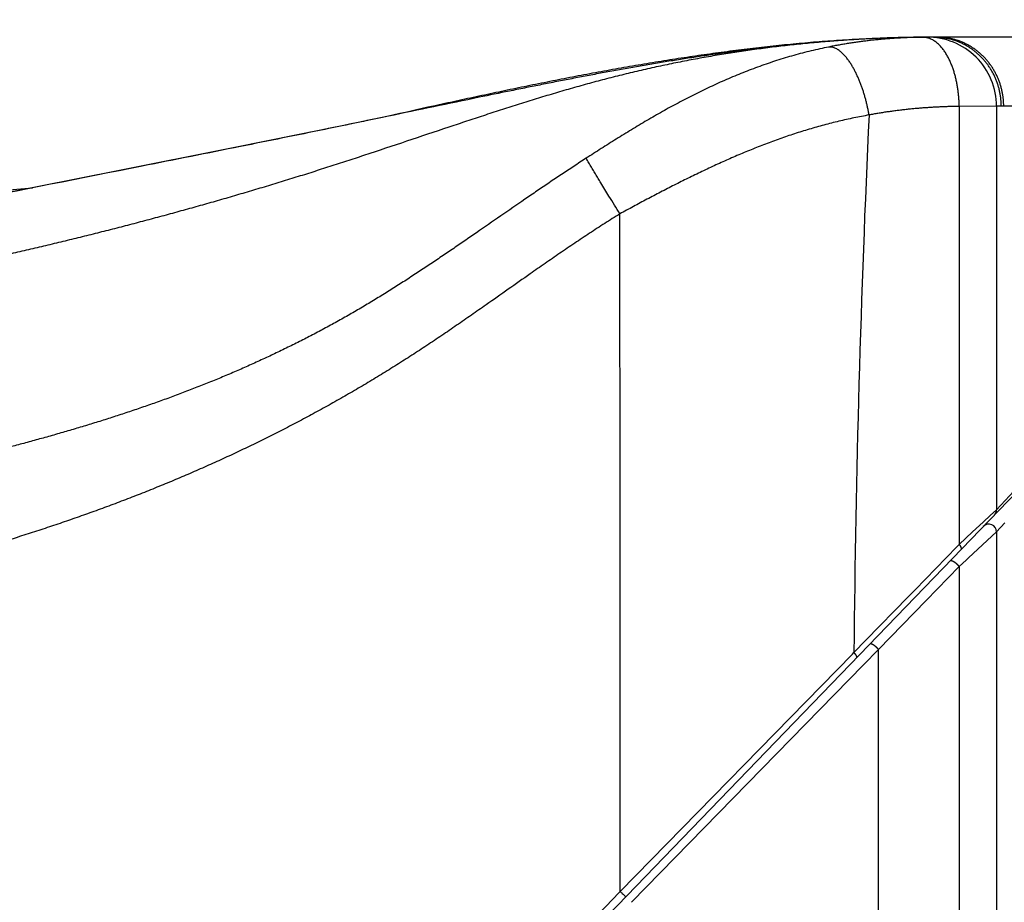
# Model space of a CAD drawing. Header units: millimetres. Extents: x 0 to 594, y 0 to 420.
# Tile 75 of 112: x 290 to 303, y 257 to 268. Entities that reach past the tile are written whole.
import ezdxf

# ---------------------------------------------------------------- set-up
doc = ezdxf.new("R2010")
doc.units = ezdxf.units.MM
doc.header["$LTSCALE"] = 0.257233
doc.layers.add('NoLayerName_001', color=7, linetype='Continuous')
doc.styles.get("Standard").update_dxf_attribs({"font": 'txt', "bigfont": 'extfont2'})
doc.dimstyles.get("Standard").update_dxf_attribs({"dimtxt": 2.5, "dimasz": 2.5, "dimexe": 1, "dimexo": 1, "dimtad": 1, "dimdec": 3, "dimzin": 0, "dimdsep": 46, "dimtxsty": 'Standard', "dimcen": 2.5, "dimadec": 3, "dimazin": 0, "dimtfac": 0.75, "dimtdec": 3, "dimtmove": 0, "dimatfit": 3, "dimfxl": 1, "dimarcsym": 0})

# ---------------------------------------------------------------- blocks, each defined once
blk = doc.blocks.new('_OPEN30')
at = {"color": 0, "linetype": 'ByBlock', "lineweight": -2}
for p, q in [((-1, 0.267949), (0, 0)), ((0, 0), (-1, -0.267949)), ((0, 0), (-1, 0))]:
    blk.add_line(p, q, dxfattribs=at)
blk = doc.blocks.new('*D52')
at = {"layer": 'Defpoints', "color": 0}
for p in [(283.924, 271.523), (283.924, 221.77), (362.924, 221.77)]:
    blk.add_point(p, dxfattribs=at)
at = {"layer": 'NoLayerName_001', "color": 0, "linetype": 'Continuous', "lineweight": 13}
for p, q in [((283.924, 223.184), (283.924, 272.937)), ((362.924, 223.184), (362.924, 272.937)), ((360.802, 271.523), (286.045, 271.523))]:
    blk.add_line(p, q, dxfattribs=at)
at = {"layer": 'NoLayerName_001', "color": 0, "lineweight": 13, "xscale": 2.121340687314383, "yscale": 2.121340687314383, "zscale": 2.121340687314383, "rotation": 180}
blk.add_blockref('_OPEN30', (283.924, 271.523), dxfattribs=at)
at = {"layer": 'NoLayerName_001', "color": 0, "lineweight": 13, "xscale": 2.121340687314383, "yscale": 2.121340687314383, "zscale": 2.121340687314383}
blk.add_blockref('_OPEN30', (362.924, 271.523), dxfattribs=at)
at = {"layer": 'NoLayerName_001', "color": 0, "lineweight": 13, "insert": (323.424, 275.412), "char_height": 4.94979, "attachment_point": 5}
blk.add_mtext('\\W0.8000;ＬＭ', dxfattribs=at)
blk = doc.blocks.new('*D66')
at = {"layer": 'Defpoints', "color": 0}
for p in [(256.424, 287.238), (256.424, 219.77), (402.924, 190.77)]:
    blk.add_point(p, dxfattribs=at)
at = {"layer": 'NoLayerName_001', "color": 0, "linetype": 'Continuous', "lineweight": 13}
for p, q in [((256.424, 221.184), (256.424, 288.652)), ((402.924, 192.184), (402.924, 288.652)), ((400.802, 287.238), (258.545, 287.238))]:
    blk.add_line(p, q, dxfattribs=at)
at = {"layer": 'NoLayerName_001', "color": 0, "lineweight": 13, "xscale": 2.121340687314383, "yscale": 2.121340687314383, "zscale": 2.121340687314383, "rotation": 180}
blk.add_blockref('_OPEN30', (256.424, 287.238), dxfattribs=at)
at = {"layer": 'NoLayerName_001', "color": 0, "lineweight": 13, "xscale": 2.121340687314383, "yscale": 2.121340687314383, "zscale": 2.121340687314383}
blk.add_blockref('_OPEN30', (402.924, 287.238), dxfattribs=at)
at = {"layer": 'NoLayerName_001', "color": 0, "lineweight": 13, "insert": (329.674, 291.127), "char_height": 4.9498, "attachment_point": 5}
blk.add_mtext('\\W0.8000;Ｌ', dxfattribs=at)
blk = doc.blocks.new('*D67')
at = {"layer": 'Defpoints', "color": 0}
for p in [(256.424, 279.059), (362.924, 221.77), (256.424, 219.77)]:
    blk.add_point(p, dxfattribs=at)
at = {"layer": 'NoLayerName_001', "color": 0, "linetype": 'Continuous', "lineweight": 13}
for p, q in [((256.424, 221.184), (256.424, 280.473)), ((362.924, 223.184), (362.924, 280.473)), ((360.802, 279.059), (258.545, 279.059))]:
    blk.add_line(p, q, dxfattribs=at)
at = {"layer": 'NoLayerName_001', "color": 0, "lineweight": 13, "xscale": 2.121340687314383, "yscale": 2.121340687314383, "zscale": 2.121340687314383, "rotation": 180}
blk.add_blockref('_OPEN30', (256.424, 279.059), dxfattribs=at)
at = {"layer": 'NoLayerName_001', "color": 0, "lineweight": 13, "xscale": 2.121340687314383, "yscale": 2.121340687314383, "zscale": 2.121340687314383}
blk.add_blockref('_OPEN30', (362.924, 279.059), dxfattribs=at)
at = {"layer": 'NoLayerName_001', "color": 0, "lineweight": 13, "insert": (309.674, 282.948), "char_height": 4.94979, "attachment_point": 5}
blk.add_mtext('\\W0.8000;ＬＬ', dxfattribs=at)

msp = doc.modelspace()

# ---------------------------------------------------------------- linework, layer by layer
at = {"layer": 'NoLayerName_001', "color": 7, "linetype": 'Continuous', "lineweight": 25}
for p, q in [((301.8661, 267.8679), (302.0467, 267.8697)), ((302.0148, 267.8692), (301.9748, 267.8686)), ((302.0294, 267.8694), (301.975, 267.8686)), ((302.0223, 267.8693), (302.0148, 267.8692)), ((302.0467, 267.8697), (302.0174, 267.8695)), ((302.0268, 267.8693), (302.0223, 267.8693)), ((302.0709, 267.8697), (302.0294, 267.8694)), ((302.0691, 267.8698), (302.0467, 267.8697)), ((302.1236, 267.8699), (302.1039, 267.8698)), ((302.1674, 267.8699), (302.1236, 267.8699)), ((302.1236, 267.8699), (302.1647, 267.8699)), ((302.1647, 267.8699), (302.1236, 267.8699)), ((302.1674, 267.8699), (302.1236, 267.8699)), ((302.1647, 267.8699), (302.2474, 267.8699)), ((302.2474, 267.8699), (302.1647, 267.8699)), ((305.2865, 267.8699), (302.1674, 267.8699)), ((295.0207, 266.8401), (294.9236, 266.8199)), ((295.0204, 266.8416), (294.9787, 266.8322)), ((283.9194, 265.3422), (290.3856, 265.9079)), ((293.7236, 252.1366), (303.9253, 262.7008))]:
    msp.add_line(p, q, dxfattribs=at)
at = {"layer": 'NoLayerName_001', "color": 8, "linetype": 'Continuous', "lineweight": 25}
for p, q in [((302.9384, 266.9694), (302.4529, 266.9687)), ((302.4529, 266.9687), (302.4529, 261.2668)), ((303.0003, 266.9699), (302.9384, 266.9694)), ((302.9384, 266.9694), (302.9384, 261.7193)), ((307.0392, 266.9699), (303.0003, 266.9699)), ((302.9384, 261.7193), (303.6938, 262.534)), ((302.8617, 261.6478), (302.9328, 261.714)), ((302.9328, 261.714), (302.9384, 261.7193)), ((302.6278, 261.4298), (302.7646, 261.5573)), ((302.7646, 261.5573), (302.8617, 261.6478)), ((303.0477, 261.5493), (302.9384, 261.4314)), ((302.4529, 261.2668), (302.6278, 261.4298)), ((302.9384, 261.4314), (302.5732, 261.091)), ((302.9384, 261.4314), (302.9384, 243.9199)), ((302.2841, 261.0936), (302.4283, 261.2415)), ((302.4283, 261.2415), (302.4529, 261.2668)), ((301.8784, 260.6774), (302.2841, 261.0936)), ((302.5448, 261.0646), (302.4529, 260.9789)), ((302.5732, 261.091), (302.5448, 261.0646)), ((302.4529, 260.9789), (302.0222, 260.537)), ((302.4529, 260.9789), (302.4529, 243.9199)), ((301.788, 260.5847), (301.8784, 260.6774)), ((301.2378, 260.0202), (301.788, 260.5847)), ((302.0222, 260.537), (301.4019, 259.9007)), ((301.0818, 259.8601), (301.2378, 260.0202)), ((301.4019, 259.9007), (301.2079, 259.7022)), ((301.402, 243.9199), (301.4019, 259.9007)), ((298.0403, 256.7499), (301.0635, 259.8415)), ((301.0635, 259.8415), (301.0818, 259.8601)), ((301.2079, 259.7022), (298.1839, 256.61)), ((297.9261, 256.6318), (298.0403, 256.7499))]:
    msp.add_line(p, q, dxfattribs=at)
at = {"layer": 'NoLayerName_001', "color": 7, "linetype": 'Continuous', "lineweight": 25}
msp.add_lwpolyline([(295.0205, 266.8408), (294.3959, 266.7113), (292.9761, 266.4227), (291.4995, 266.1285), (289.9629, 265.8242), (288.3631, 265.5083), (286.6862, 265.1727)], dxfattribs=at)
for centre, radius, start, end in [((302.1673, 248.9535), 18.9169, 91.41916, 93.63003), ((302.1315, 250.1562), 17.7137, 90.85844, 91.39961), ((301.8736, 267.368), 0.5, 86.6127, 90.85773), ((302.1267, 251.9044), 15.9654, 90.34919, 90.54535), ((302.1257, 252.0918), 15.778, 90.00769, 90.34947), ((302.1236, 250.782), 17.0878, 90.0001, 90.18276), ((302.1235, 250.8474), 17.0225, 89.99975, 90.1831), ((302.119, 257.7399), 10.13, 90.08555, 90.2723)]:
    msp.add_arc(centre, radius, start, end, dxfattribs=at)
at = {"layer": 'NoLayerName_001', "color": 8, "linetype": 'Continuous', "lineweight": 25}
for centre, radius, start, end in [((302.1263, 251.7333), 16.1366, 90.34376, 90.53782), ((301.9762, 267.6139), 0.255, 76.46261, 78.12148), ((302.0385, 266.9695), 0.9, 359.99658, 90.57639), ((302.1257, 251.8422), 16.0277, 90.00751, 90.34392), ((490.4228, 258.0437), 189.3498, 177.332255, 179.450354), ((302.8385, 261.7193), 0.0999, 315.97544, 0.00451), ((302.8384, 261.4313), 0.1, 0.0475, 135.93496)]:
    msp.add_arc(centre, radius, start, end, dxfattribs=at)
for points, knots in [([(301.9748, 267.8691), (301.8978, 267.8679), (301.7438, 267.8661), (301.5129, 267.8588), (301.2821, 267.8486), (301.0514, 267.8353), (300.821, 267.819), (300.5908, 267.7997), (300.3608, 267.7775), (300.1312, 267.7523), (299.9019, 267.724), (299.673, 267.6927), (299.4446, 267.6582), (299.2167, 267.6204), (298.9893, 267.5794), (298.7625, 267.5352), (298.5364, 267.4879), (298.3109, 267.4375), (298.0862, 267.384), (297.8622, 267.3276), (297.6389, 267.2683), (297.4164, 267.2062), (297.1945, 267.1418), (296.9733, 267.0752), (296.7527, 267.0067), (296.5325, 266.9368), (296.3128, 266.8656), (296.0933, 266.7935), (295.5817, 266.6238), (295.0711, 266.4511), (294.5592, 266.2826), (294.3395, 266.2112), (294.1195, 266.1406), (293.8992, 266.0711), (293.6786, 266.0026), (293.4576, 265.9353), (293.2363, 265.869), (293.0147, 265.8039), (292.7928, 265.7398), (292.5706, 265.6766), (292.4221, 265.6355), (292.348, 265.6148)], [0, 0, 0, 0, 0.2310039, 0.4620232, 0.6930507, 0.924076, 1.1550936, 1.3861077, 1.6171225, 1.8481412, 2.0791609, 2.3101785, 2.5411944, 2.7722116, 3.0032312, 3.2342523, 3.4652732, 3.6962928, 3.9273109, 4.1583252, 4.3893338, 4.6203433, 4.851356, 5.0823654, 5.3133666, 5.5443665, 5.7753673, 6.0063663, 6.237363, 7.392346, 7.6233432, 7.8543416, 8.0853403, 8.3163391, 8.5473394, 8.7783424, 9.009348, 9.2403562, 9.4713666, 9.7023784, 9.9333908, 9.9333908, 9.9333908, 9.9333908]), ([(301.975, 267.8686), (301.9545, 267.8682), (301.9135, 267.8675), (301.852, 267.8657), (301.7905, 267.8635), (301.729, 267.8607), (301.6675, 267.8575), (301.6061, 267.8538), (301.5447, 267.8495), (301.4833, 267.8447), (301.422, 267.8393), (301.3607, 267.8333), (301.2995, 267.8268), (301.2384, 267.8197), (301.1773, 267.812), (301.1163, 267.8037), (301.0554, 267.7949), (300.9945, 267.7854), (300.9338, 267.7753), (300.8732, 267.7646), (300.8127, 267.7534), (300.7725, 267.7453), (300.7523, 267.7414)], [0, 0, 0, 0, 0.0615348, 0.1230753, 0.1846199, 0.2461675, 0.3077175, 0.3692692, 0.4308226, 0.4923777, 0.553935, 0.6154953, 0.6770592, 0.7386251, 0.8001915, 0.861757, 0.92332, 0.9848794, 1.0464341, 1.1079831, 1.1695256, 1.2310608, 1.2310608, 1.2310608, 1.2310608]), ([(302.0287, 267.8634), (302.0275, 267.8636), (302.0252, 267.8641), (302.0216, 267.8648), (302.0181, 267.8654), (302.0145, 267.866), (302.011, 267.8665), (302.0074, 267.8669), (302.0038, 267.8673), (302.0002, 267.8677), (301.9966, 267.868), (301.993, 267.8682), (301.9894, 267.8684), (301.9858, 267.8685), (301.9822, 267.8686), (301.9786, 267.8687), (301.9762, 267.8686), (301.975, 267.8686)], [0, 0, 0, 0, 0.003594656, 0.007192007, 0.010791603, 0.014392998, 0.017995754, 0.021599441, 0.025203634, 0.028807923, 0.032411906, 0.036015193, 0.039617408, 0.043218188, 0.046817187, 0.050414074, 0.054008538, 0.054008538, 0.054008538, 0.054008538]), ([(302.0852, 267.8446), (302.0771, 267.8479), (302.0612, 267.8552), (302.0442, 267.8593), (302.0359, 267.8618)], [0, 0, 0, 0, 0.026155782, 0.052234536, 0.052234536, 0.052234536, 0.052234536]), ([(302.4529, 266.9687), (302.4527, 266.9774), (302.4525, 266.9948), (302.4515, 267.0209), (302.4503, 267.0469), (302.4486, 267.0729), (302.4465, 267.0989), (302.444, 267.1249), (302.4411, 267.1508), (302.4379, 267.1767), (302.4342, 267.2026), (302.4301, 267.2284), (302.4255, 267.2541), (302.4206, 267.2798), (302.4152, 267.3053), (302.4094, 267.3308), (302.4031, 267.3562), (302.3964, 267.3815), (302.3892, 267.4066), (302.3815, 267.4315), (302.3732, 267.4563), (302.3644, 267.4809), (302.3551, 267.5053), (302.3452, 267.5294), (302.3348, 267.5533), (302.3237, 267.5769), (302.312, 267.6002), (302.2997, 267.6232), (302.2866, 267.6458), (302.2729, 267.6679), (302.2583, 267.6896), (302.2429, 267.7107), (302.2267, 267.7311), (302.2095, 267.7508), (302.1914, 267.7696), (302.1724, 267.7875), (302.1522, 267.8041), (302.131, 267.8194), (302.1088, 267.8333), (302.093, 267.8407), (302.0852, 267.8446)], [0, 0, 0, 0, 0.02605872, 0.05212472, 0.07819732, 0.10427598, 0.13036035, 0.15645026, 0.18254574, 0.20864699, 0.23475445, 0.26086873, 0.28699068, 0.31312135, 0.33926155, 0.36540749, 0.39155341, 0.41769456, 0.44382729, 0.46994914, 0.49605888, 0.5221566, 0.54824378, 0.57432333, 0.60039969, 0.62647846, 0.65255905, 0.67863698, 0.70471222, 0.73078988, 0.75687913, 0.78297482, 0.80906637, 0.83515474, 0.8612538, 0.88736797, 0.91347853, 0.93959325, 0.96575375, 0.99195114, 0.99195114, 0.99195114, 0.99195114]), ([(303.0003, 266.9699), (302.9999, 266.9853), (302.9996, 267.0162), (302.9959, 267.0624), (302.9901, 267.1085), (302.9819, 267.1544), (302.9715, 267.1998), (302.9588, 267.2446), (302.9438, 267.2887), (302.9266, 267.332), (302.9072, 267.3744), (302.8856, 267.4156), (302.862, 267.4557), (302.8363, 267.4945), (302.8087, 267.5319), (302.7792, 267.5679), (302.7479, 267.6022), (302.7148, 267.6349), (302.6801, 267.6658), (302.6437, 267.6948), (302.6059, 267.7219), (302.5666, 267.7469), (302.5261, 267.7699), (302.4844, 267.7906), (302.4416, 267.809), (302.3978, 267.8251), (302.3532, 267.8387), (302.308, 267.85), (302.2622, 267.8588), (302.2161, 267.8651), (302.1699, 267.8692), (302.139, 267.8694), (302.1236, 267.8699)], [0, 0, 0, 0, 0.0462737, 0.0926563, 0.1391255, 0.1856583, 0.2322311, 0.2788217, 0.3254105, 0.3719814, 0.4185292, 0.465057, 0.5115673, 0.5580623, 0.6045445, 0.6510183, 0.6974902, 0.7439687, 0.7904568, 0.8369539, 0.88346, 0.9299762, 0.9765065, 1.0230583, 1.0696429, 1.1162608, 1.1628901, 1.2095045, 1.2560758, 1.3025757, 1.3489772, 1.3952566, 1.3952566, 1.3952566, 1.3952566]), ([(303.0321, 266.9699), (303.0318, 266.9852), (303.0315, 267.0159), (303.0279, 267.0618), (303.0223, 267.1076), (303.0143, 267.1532), (303.0041, 267.1983), (302.9917, 267.2429), (302.9771, 267.2868), (302.9603, 267.3299), (302.9414, 267.3721), (302.9203, 267.4133), (302.8972, 267.4533), (302.8721, 267.4921), (302.8451, 267.5295), (302.8161, 267.5655), (302.7854, 267.6), (302.7528, 267.6328), (302.7186, 267.6638), (302.6828, 267.693), (302.6455, 267.7203), (302.6067, 267.7455), (302.5667, 267.7686), (302.5254, 267.7896), (302.483, 267.8082), (302.4397, 267.8245), (302.3954, 267.8383), (302.3505, 267.8497), (302.3051, 267.8587), (302.2594, 267.865), (302.2134, 267.8692), (302.1827, 267.8694), (302.1674, 267.8699)], [0, 0, 0, 0, 0.0459635, 0.0920319, 0.1381836, 0.1843964, 0.2306483, 0.2769185, 0.3231887, 0.3694445, 0.4156799, 0.4618962, 0.5080945, 0.5542764, 0.6004449, 0.6466048, 0.6927644, 0.7389339, 0.7851155, 0.8313064, 0.8775051, 0.9237125, 0.9699326, 1.016174, 1.0624506, 1.1087647, 1.1550934, 1.2014082, 1.2476795, 1.2938775, 1.3399745, 1.3859466, 1.3859466, 1.3859466, 1.3859466]), ([(300.7523, 267.7414), (300.7143, 267.7333), (300.6382, 267.7177), (300.5247, 267.6911), (300.4117, 267.6627), (300.2991, 267.6321), (300.1872, 267.5995), (300.0758, 267.5649), (299.9651, 267.5283), (299.8551, 267.4898), (299.7457, 267.4494), (299.637, 267.4072), (299.5291, 267.3633), (299.4218, 267.3177), (299.3152, 267.2705), (299.2093, 267.2217), (299.1042, 267.1715), (298.9997, 267.1199), (298.8958, 267.067), (298.7926, 267.0129), (298.6901, 266.9575), (298.5881, 266.9011), (298.4868, 266.8436), (298.386, 266.7851), (298.2857, 266.7257), (298.186, 266.6655), (298.0866, 266.6046), (297.9877, 266.5431), (297.8891, 266.4811), (297.7908, 266.4186), (297.6926, 266.3558), (297.6273, 266.3137), (297.5947, 266.2927)], [0, 0, 0, 0, 0.116515, 0.233064, 0.3496415, 0.4662406, 0.5828524, 0.6994669, 0.8160727, 0.9326587, 1.0492283, 1.1657901, 1.2823495, 1.398909, 1.5154683, 1.6320242, 1.7485708, 1.8651063, 1.9816372, 2.0981683, 2.2147017, 2.331237, 2.4477717, 2.5643007, 2.6808181, 2.7973263, 2.9138308, 3.0303352, 3.1468409, 3.2633474, 3.3798529, 3.4963544, 3.4963544, 3.4963544, 3.4963544]), ([(300.888, 267.696), (300.8812, 267.7005), (300.868, 267.7098), (300.8466, 267.7214), (300.8242, 267.7311), (300.8008, 267.7379), (300.7766, 267.7422), (300.7604, 267.7413), (300.7523, 267.7414)], [0, 0, 0, 0, 0.02426532, 0.04851997, 0.07285298, 0.09731851, 0.12170522, 0.14591554, 0.14591554, 0.14591554, 0.14591554]), ([(301.2786, 266.8569), (301.2772, 266.8648), (301.2745, 266.8807), (301.2701, 266.9045), (301.2654, 266.9283), (301.2605, 266.952), (301.2553, 266.9756), (301.2499, 266.9992), (301.2442, 267.0228), (301.2382, 267.0462), (301.232, 267.0696), (301.2255, 267.093), (301.2188, 267.1162), (301.2118, 267.1394), (301.2045, 267.1625), (301.197, 267.1855), (301.1892, 267.2084), (301.1811, 267.2312), (301.1727, 267.2539), (301.1641, 267.2765), (301.1551, 267.299), (301.1458, 267.3213), (301.1362, 267.3435), (301.1263, 267.3656), (301.1161, 267.3875), (301.1055, 267.4092), (301.0945, 267.4308), (301.0832, 267.4522), (301.0714, 267.4733), (301.0592, 267.4942), (301.0466, 267.5149), (301.0335, 267.5352), (301.0199, 267.5553), (301.0058, 267.5749), (300.9911, 267.5941), (300.9758, 267.6129), (300.9598, 267.6311), (300.9431, 267.6487), (300.9256, 267.6654), (300.9074, 267.6814), (300.8944, 267.691), (300.888, 267.696)], [0, 0, 0, 0, 0.02418519, 0.04837872, 0.07257917, 0.09678521, 0.12099555, 0.145209, 0.16942442, 0.19364077, 0.21785708, 0.24207247, 0.26628614, 0.29049738, 0.31470559, 0.33891022, 0.36311087, 0.38730727, 0.41149955, 0.43568822, 0.45987425, 0.48405898, 0.50824424, 0.53243226, 0.55662349, 0.58081597, 0.60500853, 0.62920111, 0.65339487, 0.67759221, 0.70179441, 0.72599685, 0.75019665, 0.77439488, 0.79859685, 0.82281144, 0.84703317, 0.87125006, 0.89546477, 0.91969738, 0.94396842, 0.94396842, 0.94396842, 0.94396842]), ([(302.4529, 266.9687), (302.4332, 266.9684), (302.3939, 266.9677), (302.3348, 266.9662), (302.2758, 266.9642), (302.2168, 266.9619), (302.1578, 266.959), (302.0988, 266.9558), (302.0398, 266.952), (301.9809, 266.9478), (301.922, 266.9431), (301.8632, 266.9378), (301.8044, 266.9321), (301.7457, 266.9259), (301.687, 266.9191), (301.6283, 266.9118), (301.5698, 266.904), (301.5113, 266.8957), (301.4529, 266.8868), (301.3946, 266.8774), (301.3364, 266.8675), (301.2976, 266.8603), (301.2783, 266.8568)], [0, 0, 0, 0, 0.0590534, 0.1181113, 0.1771724, 0.2362359, 0.2953011, 0.3543678, 0.4134358, 0.4725052, 0.5315766, 0.5906508, 0.649728, 0.7088071, 0.7678867, 0.8269656, 0.8860425, 0.9451164, 1.0041864, 1.0632516, 1.1223115, 1.1813653, 1.1813653, 1.1813653, 1.1813653]), ([(301.2783, 266.8568), (301.2455, 266.8507), (301.1797, 266.8389), (301.0816, 266.819), (300.9837, 266.7978), (300.886, 266.7752), (300.7887, 266.7513), (300.6918, 266.7259), (300.5952, 266.6992), (300.499, 266.6713), (300.4031, 266.642), (300.3077, 266.6115), (300.2127, 266.5798), (300.1181, 266.5469), (300.0238, 266.5129), (299.93, 266.4778), (299.8365, 266.4418), (299.7435, 266.4047), (299.6508, 266.3666), (299.5586, 266.3277), (299.4666, 266.2879), (299.3751, 266.2473), (299.2839, 266.2059), (299.193, 266.1638), (299.1025, 266.121), (299.0122, 266.0776), (298.9222, 266.0337), (298.8325, 265.9892), (298.743, 265.9442), (298.6538, 265.8988), (298.5648, 265.8529), (298.476, 265.8066), (298.3874, 265.76), (298.2989, 265.713), (298.2107, 265.6656), (298.1227, 265.6179), (298.0642, 265.5857), (298.035, 265.5697)], [0, 0, 0, 0, 0.1001413, 0.2003029, 0.3004826, 0.4006775, 0.5008834, 0.6010958, 0.7013088, 0.801516, 0.9017107, 1.0018931, 1.1020684, 1.2022406, 1.3024121, 1.4025837, 1.5027552, 1.6029246, 1.7030889, 1.8032451, 1.9033954, 2.0035438, 2.1036927, 2.2038431, 2.3039952, 2.4041478, 2.504299, 2.6044456, 2.704585, 2.804719, 2.9048501, 3.0049809, 3.1051129, 3.2052464, 3.3053804, 3.4055139, 3.5056462, 3.5056462, 3.5056462, 3.5056462]), ([(297.5947, 266.2927), (297.5411, 266.2579), (297.4338, 266.1885), (297.2741, 266.0826), (297.1148, 265.9758), (296.9562, 265.8682), (296.7453, 265.7239), (296.4824, 265.5424), (296.2197, 265.3605), (296.0092, 265.2156), (295.851, 265.1073), (295.6924, 264.9997), (295.5332, 264.8929), (295.3733, 264.7872), (295.2125, 264.6828), (295.0507, 264.58), (294.8879, 264.4789), (294.7238, 264.3798), (294.5584, 264.2829), (294.3917, 264.1882), (294.2237, 264.0959), (294.0545, 264.0058), (293.8841, 263.918), (293.7125, 263.8324), (293.5399, 263.749), (293.3662, 263.6679), (293.1915, 263.589), (293.0159, 263.5122), (292.8393, 263.4376), (292.6618, 263.3651), (292.4835, 263.2947), (292.3044, 263.2263), (292.1246, 263.1599), (291.944, 263.0954), (291.7628, 263.0326), (291.581, 262.9717), (291.3987, 262.9125), (291.2158, 262.8549), (291.0324, 262.799), (290.8487, 262.7444), (290.7258, 262.7093), (290.6644, 262.6916)], [0, 0, 0, 0, 0.1916732, 0.3833455, 0.5750238, 0.7667106, 0.9584051, 1.3418009, 1.7251715, 1.9168465, 2.1085207, 2.3001998, 2.4918819, 2.6835644, 2.8752501, 3.0669442, 3.2586392, 3.4503298, 3.6420184, 3.8337113, 4.0254089, 4.217109, 4.4088081, 4.6005047, 4.7921995, 4.9838925, 5.1755831, 5.3672736, 5.558967, 5.7506642, 5.9423656, 6.1340748, 6.3257937, 6.5175224, 6.7092582, 6.9009966, 7.0927308, 7.2844524, 7.47616, 7.6678602, 7.8595576, 7.8595576, 7.8595576, 7.8595576]), ([(298.0352, 265.5698), (298.0114, 265.6081), (297.9637, 265.6848), (297.8984, 265.7904), (297.8392, 265.8866), (297.7921, 265.9636), (297.751, 266.0311), (297.7158, 266.089), (297.6867, 266.1373), (297.6634, 266.176), (297.646, 266.2051), (297.6287, 266.2342), (297.6116, 266.2634), (297.6003, 266.2829), (297.5947, 266.2927)], [0, 0, 0, 0, 0.13545436, 0.2709092, 0.37249993, 0.47408995, 0.54181618, 0.60954238, 0.67726946, 0.71113371, 0.74499847, 0.77886293, 0.81272652, 0.84658961, 0.84658961, 0.84658961, 0.84658961]), ([(292.348, 265.6148), (292.2737, 265.5945), (292.1252, 265.5536), (291.9021, 265.4937), (291.6788, 265.4347), (291.4551, 265.3767), (291.2313, 265.3198), (291.0071, 265.2639), (290.7827, 265.2091), (290.558, 265.1554), (290.3331, 265.1027), (290.1079, 265.0511), (289.8825, 265.0005), (289.6569, 264.951), (289.431, 264.9026), (289.2049, 264.8552), (288.9786, 264.8088), (288.7521, 264.7634), (288.5254, 264.7191), (288.2985, 264.6757), (288.0714, 264.6333), (287.8442, 264.5918), (287.6168, 264.5512), (287.3892, 264.5114), (287.1615, 264.4725), (286.9337, 264.4344), (286.7057, 264.3971), (286.4776, 264.3605), (286.2494, 264.3245), (286.0212, 264.2892), (285.7928, 264.2545), (285.5643, 264.2203), (285.3358, 264.1867), (285.1072, 264.1535), (284.8023, 264.1099), (284.421, 264.0565), (283.9633, 263.9938), (283.5054, 263.9323), (283.0474, 263.8719), (282.5129, 263.8024), (282.1309, 263.7541), (281.9018, 263.7249)], [0, 0, 0, 0, 0.2310117, 0.4620219, 0.6930307, 0.9240381, 1.1550444, 1.3860498, 1.617055, 1.8480604, 2.0790665, 2.3100734, 2.541081, 2.7720891, 3.0030972, 3.2341049, 3.4651117, 3.6961172, 3.9271219, 4.1581267, 4.3891316, 4.6201368, 4.8511417, 5.0821457, 5.3131478, 5.5441485, 5.7751488, 6.0061493, 6.2371503, 6.4681515, 6.6991525, 6.9301523, 7.161151, 7.392149, 7.6231469, 8.0851425, 8.5471379, 9.0091322, 9.4711262, 9.9331201, 10.6261097, 10.6261097, 10.6261097, 10.6261097]), ([(298.035, 265.5696), (297.9689, 265.5281), (297.8365, 265.4457), (297.6405, 265.318), (297.4457, 265.1884), (297.2522, 265.0568), (297.0596, 264.9238), (296.7399, 264.7006), (296.4215, 264.4754), (296.1019, 264.2521), (295.9095, 264.1189), (295.7162, 263.9871), (295.5218, 263.8571), (295.3259, 263.7291), (295.1287, 263.6032), (294.9299, 263.4798), (294.7297, 263.3588), (294.5279, 263.2404), (294.3247, 263.1244), (294.1201, 263.0108), (293.9142, 262.8997), (293.7069, 262.791), (293.4984, 262.6849), (293.2886, 262.5812), (293.0776, 262.4799), (292.8655, 262.3812), (292.6522, 262.2849), (292.4379, 262.191), (292.2225, 262.0995), (292.0062, 262.0103), (291.7889, 261.9235), (291.5707, 261.8389), (291.3517, 261.7566), (291.1318, 261.6765), (290.9112, 261.5986), (290.6898, 261.5227), (290.4678, 261.449), (290.2451, 261.3772), (290.0217, 261.3075), (289.7978, 261.2395), (289.6481, 261.1959), (289.5732, 261.1739)], [0, 0, 0, 0, 0.2339376, 0.467882, 0.7018536, 0.935855, 1.1698738, 1.4038866, 2.1057491, 2.3396924, 2.573645, 2.8075996, 3.041558, 3.2755202, 3.5094797, 3.743435, 3.9773909, 4.211353, 4.4453259, 4.6793116, 4.9133082, 5.1473128, 5.381322, 5.615332, 5.8493385, 6.0833379, 6.317333, 6.5513268, 6.7853206, 7.0193143, 7.2533061, 7.4872931, 7.7212766, 7.9552596, 8.1892435, 8.423228, 8.6572116, 8.891191, 9.1251658, 9.3591389, 9.5931124, 9.5931124, 9.5931124, 9.5931124]), ([(290.6644, 262.6916), (290.6028, 262.6744), (290.4799, 262.6395), (290.2949, 262.5892), (290.1097, 262.5398), (289.9242, 262.4915), (289.7384, 262.4442), (289.5524, 262.3978), (289.3663, 262.3522), (289.1799, 262.3073), (288.9934, 262.263), (288.7446, 262.2045), (288.1844, 262.0749), (287.6235, 261.9482), (287.1257, 261.8322), (286.9391, 261.7881), (286.7527, 261.7435), (286.5664, 261.6983), (286.3803, 261.6523), (286.1944, 261.6056), (286.0087, 261.5583), (285.8232, 261.5102), (285.6378, 261.4615), (285.4525, 261.4122), (285.2674, 261.3624), (285.0825, 261.312), (284.8977, 261.2612), (284.713, 261.21), (284.4668, 261.1412), (284.1594, 261.0544), (283.4835, 260.8617), (282.8083, 260.6667), (282.1934, 260.4929), (281.9473, 260.4242), (281.7625, 260.3731), (281.5777, 260.3225), (281.3926, 260.2724), (281.2074, 260.223), (281.022, 260.1743), (280.8365, 260.1262), (280.7125, 260.095), (280.6506, 260.0793)], [0, 0, 0, 0, 0.1916972, 0.3833947, 0.5750913, 0.7667841, 0.9584703, 1.1501523, 1.3418332, 1.5335146, 1.7251971, 1.9168804, 2.300244, 3.4503085, 3.6419867, 3.8336656, 4.0253446, 4.2170233, 4.4087017, 4.6003805, 4.7920596, 4.9837389, 5.1754177, 5.3670961, 5.5587745, 5.750453, 5.9421313, 6.1338095, 6.3254875, 6.7088421, 7.0921961, 8.4339456, 8.8173021, 9.0089803, 9.2006593, 9.3923404, 9.5840246, 9.7757104, 9.9673964, 10.1590818, 10.3507667, 10.3507667, 10.3507667, 10.3507667]), ([(302.4529, 261.2668), (302.4535, 261.266), (302.4547, 261.2644), (302.4565, 261.2619), (302.4583, 261.2594), (302.46, 261.2569), (302.4616, 261.2543), (302.4633, 261.2518), (302.4648, 261.2492), (302.4664, 261.2466), (302.4678, 261.244), (302.4692, 261.2414), (302.4706, 261.2387), (302.4719, 261.236), (302.4731, 261.2333), (302.4742, 261.2304), (302.4752, 261.2275), (302.4761, 261.2244), (302.4769, 261.2212), (302.4776, 261.218), (302.478, 261.2147), (302.4782, 261.2114), (302.478, 261.2082), (302.4776, 261.2052), (302.4767, 261.2023), (302.4754, 261.1996), (302.474, 261.1981), (302.4734, 261.1973)], [0, 0, 0, 0, 0.003033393, 0.006074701, 0.00912004, 0.012165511, 0.015207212, 0.018241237, 0.021263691, 0.024270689, 0.027258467, 0.030229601, 0.03319713, 0.03617605, 0.039182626, 0.042234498, 0.045350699, 0.048551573, 0.051840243, 0.055170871, 0.058493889, 0.061767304, 0.064960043, 0.068056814, 0.071064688, 0.074020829, 0.076998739, 0.076998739, 0.076998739, 0.076998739]), ([(302.4529, 260.9789), (302.452, 260.98), (302.4503, 260.9823), (302.4476, 260.9856), (302.4448, 260.9889), (302.442, 260.9922), (302.4391, 260.9953), (302.4362, 260.9985), (302.4332, 261.0016), (302.4302, 261.0046), (302.4271, 261.0076), (302.4239, 261.0106), (302.4207, 261.0135), (302.4175, 261.0163), (302.4142, 261.0191), (302.4109, 261.0218), (302.4075, 261.0245), (302.4041, 261.0271), (302.4007, 261.0297), (302.3971, 261.0321), (302.3936, 261.0345), (302.3899, 261.0368), (302.3862, 261.0391), (302.3825, 261.0412), (302.3787, 261.0432), (302.3748, 261.0451), (302.3709, 261.0469), (302.367, 261.0486), (302.363, 261.0501), (302.359, 261.0515), (302.3548, 261.0525), (302.3504, 261.0533), (302.3459, 261.0536), (302.3413, 261.0535), (302.3369, 261.0527), (302.3328, 261.0512), (302.3307, 261.0492), (302.3295, 261.0483)], [0, 0, 0, 0, 0.00429462, 0.00859031, 0.0128873, 0.01718571, 0.02148558, 0.02578688, 0.03008948, 0.03439319, 0.03869774, 0.04300279, 0.04730793, 0.05161269, 0.05591659, 0.06021933, 0.06452082, 0.06882121, 0.07312092, 0.07742059, 0.08172116, 0.08602387, 0.09033024, 0.09464209, 0.09895808, 0.10326929, 0.10756639, 0.1118408, 0.1160875, 0.12033257, 0.12462908, 0.12904458, 0.13361484, 0.13820729, 0.14268736, 0.14700345, 0.15124251, 0.15124251, 0.15124251, 0.15124251]), ([(301.402, 259.9007), (301.4011, 259.9017), (301.3994, 259.9037), (301.3967, 259.9067), (301.3941, 259.9096), (301.3913, 259.9125), (301.3886, 259.9154), (301.3858, 259.9182), (301.383, 259.921), (301.3801, 259.9238), (301.3772, 259.9265), (301.3743, 259.9292), (301.3713, 259.9318), (301.3684, 259.9345), (301.3654, 259.9371), (301.3623, 259.9396), (301.3592, 259.9421), (301.3561, 259.9446), (301.353, 259.947), (301.3498, 259.9494), (301.3466, 259.9517), (301.3433, 259.954), (301.34, 259.9562), (301.3366, 259.9583), (301.3332, 259.9604), (301.3297, 259.9624), (301.3263, 259.9643), (301.3227, 259.9661), (301.3192, 259.9678), (301.3156, 259.9694), (301.3119, 259.9708), (301.3081, 259.972), (301.304, 259.9729), (301.2997, 259.9735), (301.2955, 259.9735), (301.2915, 259.9727), (301.2895, 259.9709), (301.2884, 259.9702)], [0, 0, 0, 0, 0.00396956, 0.00794016, 0.01191172, 0.01588412, 0.01985721, 0.02383081, 0.02780468, 0.03177857, 0.0357522, 0.03972524, 0.04369737, 0.04766819, 0.05163757, 0.05560579, 0.05957333, 0.06354079, 0.06750891, 0.07147864, 0.07545107, 0.07942748, 0.08340934, 0.08739832, 0.09139605, 0.0953965, 0.0993851, 0.10334741, 0.10726969, 0.11115251, 0.11505869, 0.11907618, 0.12329894, 0.12765759, 0.13190167, 0.1358926, 0.13975416, 0.13975416, 0.13975416, 0.13975416]), ([(301.0819, 259.8603), (301.0825, 259.8596), (301.0837, 259.8582), (301.0854, 259.8562), (301.0871, 259.8542), (301.0888, 259.8521), (301.0905, 259.85), (301.0922, 259.8479), (301.0938, 259.8458), (301.0955, 259.8437), (301.0971, 259.8415), (301.0986, 259.8394), (301.1002, 259.8372), (301.1017, 259.835), (301.1032, 259.8327), (301.1046, 259.8305), (301.1061, 259.8282), (301.1074, 259.8259), (301.1088, 259.8236), (301.1101, 259.8212), (301.1113, 259.8189), (301.1126, 259.8165), (301.1137, 259.8141), (301.1148, 259.8117), (301.1158, 259.8092), (301.1166, 259.8066), (301.1172, 259.804), (301.1176, 259.8012), (301.1177, 259.7984), (301.1175, 259.7956), (301.1168, 259.7929), (301.1156, 259.7915), (301.1151, 259.7908)], [0, 0, 0, 0, 0.002677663, 0.005355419, 0.008033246, 0.010711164, 0.01338923, 0.016067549, 0.01874627, 0.021425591, 0.024105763, 0.026787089, 0.02946993, 0.032154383, 0.03483962, 0.037524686, 0.040208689, 0.042890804, 0.045570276, 0.048246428, 0.050918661, 0.053586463, 0.05624968, 0.058910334, 0.06157445, 0.064253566, 0.066966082, 0.069738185, 0.072584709, 0.07540817, 0.078119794, 0.080757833, 0.080757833, 0.080757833, 0.080757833]), ([(298.0403, 256.7499), (298.0486, 256.742), (298.0637, 256.7273), (298.0806, 256.7109), (298.0918, 256.7), (298.0974, 256.6945), (298.1018, 256.6903), (298.1039, 256.6882), (298.1056, 256.6865), (298.1073, 256.6847), (298.1091, 256.6831), (298.1103, 256.6818), (298.1111, 256.6809), (298.1116, 256.6805)], [0, 0, 0, 0, 0.034365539, 0.063307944, 0.070538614, 0.0813851, 0.086840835, 0.088652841, 0.09045329, 0.094026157, 0.095895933, 0.097653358, 0.099478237, 0.099478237, 0.099478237, 0.099478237])]:
    msp.add_open_spline(points, degree=3, knots=knots, dxfattribs=at)
at = {"layer": 'NoLayerName_001', "color": 7, "linetype": 'Continuous', "lineweight": 25}
for points, knots in [([(300.9696, 267.8325), (300.8693, 267.8254), (300.6685, 267.8123), (300.3678, 267.7863), (300.0673, 267.7567), (299.7673, 267.7232), (299.4676, 267.686), (299.1684, 267.6455), (298.8695, 267.6017), (298.5711, 267.555), (298.2731, 267.5056), (297.9756, 267.4536), (297.6786, 267.3994), (297.382, 267.3431), (297.0858, 267.2849), (296.79, 267.2251), (296.4945, 267.1637), (296.1993, 267.1011), (295.9043, 267.0373), (295.5113, 266.9513), (295.2168, 266.8853), (295.0204, 266.8416)], [0, 0, 0, 0, 0.3017885, 0.6036004, 0.905455, 1.2073629, 1.5093258, 1.8113375, 2.1133841, 2.4154447, 2.7174918, 3.0194921, 3.3214198, 3.6232886, 3.9251169, 4.2269192, 4.5287068, 4.8304877, 5.1322672, 5.4340485, 6.0376202, 6.0376202, 6.0376202, 6.0376202]), ([(301.9748, 267.8691), (301.9077, 267.8681), (301.7736, 267.8666), (301.5725, 267.8607), (301.3714, 267.8528), (301.1705, 267.8425), (300.9696, 267.83), (300.7688, 267.8154), (300.5682, 267.7988), (300.3678, 267.7802), (300.1676, 267.7598), (299.9676, 267.7375), (299.7678, 267.7136), (299.5682, 267.6881), (299.3689, 267.6611), (299.1697, 267.6326), (298.9707, 267.6027), (298.772, 267.5716), (298.5734, 267.5392), (298.375, 267.5058), (298.1768, 267.4713), (297.9788, 267.4358), (297.7809, 267.3995), (297.5832, 267.3624), (297.3856, 267.3246), (297.1882, 267.2861), (296.9908, 267.247), (296.7936, 267.2075), (296.5307, 267.1541), (295.9395, 267.0326), (295.4145, 266.9227), (295.0206, 266.8408)], [0, 0, 0, 0, 0.2011738, 0.402368, 0.6035853, 0.8048255, 1.0060855, 1.2073595, 1.4086391, 1.6099135, 1.8111694, 2.0123995, 2.2136109, 2.4148111, 2.6160053, 2.8171971, 3.018388, 3.2195779, 3.4207653, 3.621947, 3.8231228, 4.024296, 4.225469, 4.4266432, 4.6278191, 4.8289962, 5.0301733, 5.2313486, 5.43252, 5.8348535, 7.0418507, 7.0418507, 7.0418507, 7.0418507]), ([(294.9235, 266.8206), (294.6797, 266.7702), (294.2533, 266.6815), (293.6436, 266.557), (292.8506, 266.397), (290.6538, 265.9585), (288.516, 265.5421), (286.8082, 265.1973), (286.6862, 265.1727)], [0, 0, 0, 0, 0.7467146, 1.3067503, 1.8667863, 3.1735363, 8.0271797, 8.4005367, 8.4005367, 8.4005367, 8.4005367])]:
    msp.add_open_spline(points, degree=3, knots=knots, dxfattribs=at)
at = {"layer": 'NoLayerName_001', "color": 8, "linetype": 'Continuous', "lineweight": 25}
for points in [[(298.0403, 256.7499), (298.0394, 258.2198), (298.0376, 261.1598), (298.0358, 264.0997), (298.035, 265.5696)], [(293.9052, 252.4742), (294.5753, 253.1671), (295.9157, 254.553), (297.256, 255.9388), (297.9261, 256.6318)]]:
    msp.add_open_spline(points, degree=3, dxfattribs=at)

# ---------------------------------------------------------------- dimensions: what is measured, and where the dimension line sits
at = {"layer": 'NoLayerName_001', "color": 3, "linetype": 'Continuous', "lineweight": 13}
for base, p1, p2, text, picture, middle in [((256.4236, 287.2381), (402.9236, 190.7701), (256.4236, 219.7701), '\\W0.8000;Ｌ', '*D66', (329.6736, 287.2381)), ((256.4236, 279.059), (362.9236, 221.7701), (256.4236, 219.7701), '\\W0.8000;ＬＬ', '*D67', (309.6736, 279.059)), ((283.9236, 271.5225), (362.9236, 221.7701), (283.9236, 221.7701), '\\W0.8000;ＬＭ', '*D52', (323.4236, 271.5225))]:
    dim = msp.add_linear_dim(base=base, p1=p1, p2=p2, angle=180, text=text, dimstyle='Standard', override={"dimtxt": 4.949795, "dimasz": 2.121341, "dimexe": 1.414227, "dimexo": 1.414227, "dimgap": 1.414227, "dimzin": 8, "dimblk": 'OPEN30', "dimclrd": 0, "dimclre": 0, "dimclrt": 0, "dimtp": 0, "dimtm": 0, "dimlwd": 13, "dimlwe": 13}, dxfattribs=at)
    dim.commit()
    dim.dimension.update_dxf_attribs({"geometry": picture, "text_midpoint": middle, "dimtype": 160})

doc.saveas('drawing.dxf')
